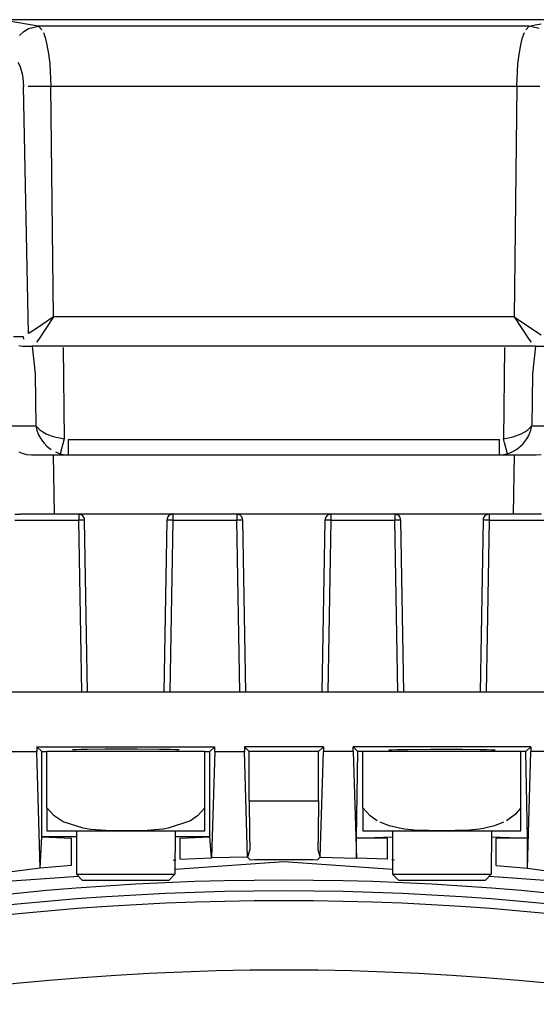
# Model space of a CAD drawing. Header units: millimetres. Extents: x -1049 to -568, y -149 to 570.
# Tile 33 of 44: x -801 to -775, y 197 to 247. Entities that reach past the tile are written whole.
import ezdxf

# ---------------------------------------------------------------- set-up
doc = ezdxf.new("R2010")
doc.units = ezdxf.units.MM

# ---------------------------------------------------------------- blocks, each defined once
blk = doc.blocks.new('Stufenlinse__6', base_point=(-924.479, -70.984))
at = {"color": 7, "linetype": 'Continuous'}
blk.add_circle((-787.479, 66.016), 132.472, dxfattribs=at)
blk.add_arc((-787.479, 66.016), 137, 49.00569, 130.99431, dxfattribs=at)
at = {"color": 1, "linetype": 'Continuous'}
for radius in [136.456, 135.963]:
    blk.add_arc((-787.479, 66.016), radius, 48.91164, 131.08836, dxfattribs=at)
blk = doc.blocks.new('Kalibbriereinheit__7', base_point=(-924.479, -70.984))
blk.add_blockref('Stufenlinse__6', (-924.479, -70.984))
blk = doc.blocks.new('Elektronikeinheit_kpl___8', base_point=(-924.479, -70.984))
blk.add_blockref('Kalibbriereinheit__7', (-924.479, -70.984))
blk = doc.blocks.new('Linsengehaeuse__21', base_point=(-945.598, -92.103))
at = {"color": 7, "linetype": 'Continuous'}
for p, q in [((-764.979, 212.516), (-809.979, 212.516)), ((-799.978, 209.765), (-799.729, 209.516)), ((-799.978, 209.765), (-799.978, 209.516)), ((-799.978, 209.765), (-790.98, 209.765)), ((-797.988, 209.61), (-798.173, 209.6)), ((-797.74, 209.617), (-797.988, 209.61)), ((-797.417, 209.624), (-797.74, 209.617)), ((-796.52, 209.634), (-797.417, 209.624)), ((-794.897, 209.637), (-796.52, 209.634)), ((-793.774, 209.628), (-794.897, 209.637)), ((-793.218, 209.617), (-793.774, 209.628)), ((-792.938, 209.608), (-793.218, 209.617)), ((-792.785, 209.6), (-792.938, 209.608)), ((-791.229, 209.516), (-790.98, 209.765)), ((-790.98, 209.516), (-790.98, 209.765)), ((-789.478, 209.765), (-789.478, 209.516)), ((-785.48, 209.765), (-789.478, 209.765)), ((-789.478, 209.765), (-789.229, 209.516)), ((-785.48, 209.765), (-785.729, 209.516)), ((-785.48, 209.765), (-785.48, 209.516)), ((-783.978, 209.516), (-783.978, 209.765)), ((-774.98, 209.765), (-783.978, 209.765)), ((-783.729, 209.516), (-783.978, 209.765)), ((-782.173, 209.6), (-782.021, 209.608)), ((-782.021, 209.608), (-781.74, 209.617)), ((-781.74, 209.617), (-781.184, 209.628)), ((-781.184, 209.628), (-780.061, 209.637)), ((-780.061, 209.637), (-778.439, 209.634)), ((-778.439, 209.634), (-777.541, 209.624)), ((-777.541, 209.624), (-777.218, 209.617)), ((-777.218, 209.617), (-776.97, 209.61)), ((-776.97, 209.61), (-776.785, 209.6)), ((-774.98, 209.765), (-775.229, 209.516)), ((-774.98, 209.765), (-774.98, 209.516)), ((-801.52, 209.516), (-799.978, 209.516)), ((-799.803, 203.622), (-799.978, 209.516)), ((-799.729, 209.516), (-799.479, 209.516)), ((-799.729, 205.216), (-799.729, 209.516)), ((-791.479, 209.516), (-791.229, 209.516)), ((-791.229, 205.216), (-791.229, 209.516)), ((-790.98, 209.516), (-791.139, 204.14)), ((-790.98, 209.516), (-789.478, 209.516)), ((-789.321, 204.178), (-789.478, 209.516)), ((-785.729, 209.516), (-789.229, 209.516)), ((-789.229, 207.036), (-789.229, 209.516)), ((-785.729, 207.036), (-785.729, 209.516)), ((-785.638, 204.178), (-785.48, 209.516)), ((-783.978, 209.516), (-785.48, 209.516)), ((-783.978, 209.516), (-783.803, 204.124)), ((-783.803, 205.142), (-783.729, 209.516)), ((-783.479, 209.516), (-783.729, 209.516)), ((-775.229, 209.516), (-775.479, 209.516)), ((-775.155, 205.142), (-775.229, 209.516)), ((-775.155, 203.622), (-774.98, 209.516)), ((-773.439, 209.516), (-774.98, 209.516)), ((-789.229, 207.036), (-789.221, 205.387)), ((-785.729, 207.036), (-785.738, 205.387)), ((-799.803, 203.622), (-799.729, 205.216)), ((-799.729, 205.216), (-798.229, 205.142)), ((-797.979, 205.216), (-799.729, 205.216)), ((-798.229, 203.754), (-798.229, 205.142)), ((-791.229, 205.216), (-792.979, 205.216)), ((-792.729, 205.142), (-791.229, 205.216)), ((-792.729, 204.073), (-792.729, 205.142)), ((-791.139, 204.14), (-791.229, 205.216)), ((-789.221, 205.387), (-789.206, 204.562)), ((-785.738, 205.387), (-785.752, 204.562)), ((-783.803, 205.142), (-781.979, 205.216)), ((-782.229, 205.142), (-783.803, 205.142)), ((-783.803, 204.124), (-783.803, 205.142)), ((-782.229, 204.073), (-782.229, 205.142)), ((-776.979, 205.216), (-775.155, 205.142)), ((-775.155, 205.142), (-776.729, 205.142)), ((-776.729, 203.754), (-776.729, 205.142)), ((-775.155, 203.622), (-775.155, 205.142)), ((-792.729, 204.073), (-791.139, 204.14)), ((-789.321, 204.178), (-791.139, 204.14)), ((-789.206, 204.562), (-789.321, 204.178)), ((-789.321, 204.178), (-789.178, 204.037)), ((-789.321, 204.178), (-789.178, 204.037)), ((-785.638, 204.178), (-785.781, 204.037)), ((-785.638, 204.178), (-785.781, 204.037)), ((-785.752, 204.562), (-785.638, 204.178)), ((-785.638, 204.178), (-783.803, 204.124)), ((-782.229, 204.073), (-783.803, 204.124)), ((-799.803, 203.622), (-801.763, 203.363)), ((-798.229, 203.754), (-799.803, 203.622)), ((-793.077, 204.036), (-792.938, 204.047)), ((-787.479, 203.946), (-792.979, 203.553)), ((-781.979, 203.553), (-787.479, 203.946)), ((-781.881, 204.036), (-782.02, 204.047)), ((-776.729, 203.754), (-775.155, 203.622)), ((-775.155, 203.622), (-773.195, 203.363)), ((-797.866, 203.203), (-807.109, 202.542)), ((-767.85, 202.542), (-777.092, 203.203))]:
    blk.add_line(p, q, dxfattribs=at)
at = {"color": 1, "linetype": 'Continuous'}
blk.add_line((-789.229, 207.036), (-785.729, 207.036), dxfattribs=at)
blk.add_arc((-787.479, 66.016), 138.031, 89.29493, 90.70507, dxfattribs=at)
blk = doc.blocks.new('Lagerbock__32', base_point=(-807.979, 212.516))
at = {"color": 7, "linetype": 'Continuous'}
for p, q in [((-801.097, 221.516), (-800.805, 221.516)), ((-797.409, 212.516), (-797.561, 221.221)), ((-793.397, 221.221), (-793.549, 212.516)), ((-789.409, 212.516), (-789.561, 221.221)), ((-785.397, 221.221), (-785.549, 212.516)), ((-781.409, 212.516), (-781.561, 221.221)), ((-777.397, 221.221), (-777.549, 212.516))]:
    blk.add_line(p, q, dxfattribs=at)
at = {"color": 1, "linetype": 'Continuous'}
for p, q in [((-797.861, 221.516), (-797.861, 221.221)), ((-793.097, 221.516), (-793.097, 221.221)), ((-789.861, 221.516), (-789.861, 221.221)), ((-785.097, 221.516), (-785.097, 221.221)), ((-781.861, 221.516), (-781.861, 221.221)), ((-777.097, 221.516), (-777.097, 221.221)), ((-801.097, 221.221), (-797.861, 221.221)), ((-797.709, 212.516), (-797.861, 221.221)), ((-793.097, 221.221), (-793.249, 212.516)), ((-793.097, 221.221), (-789.861, 221.221)), ((-789.709, 212.516), (-789.861, 221.221)), ((-785.097, 221.221), (-785.249, 212.516)), ((-785.097, 221.221), (-781.861, 221.221)), ((-781.709, 212.516), (-781.861, 221.221)), ((-777.097, 221.221), (-777.249, 212.516)), ((-777.097, 221.221), (-773.861, 221.221))]:
    blk.add_line(p, q, dxfattribs=at)
at = {"color": 7, "linetype": 'Continuous'}
for centre, start, end in [((-797.859, 221.218), 0.4978, 90.5022), ((-793.1, 221.218), 89.4978, 179.5022), ((-789.859, 221.218), 0.4978, 90.5022), ((-785.1, 221.218), 89.4978, 179.5022), ((-781.859, 221.218), 0.4978, 90.5022), ((-777.1, 221.218), 89.4978, 179.5022)]:
    blk.add_arc(centre, 0.297, start, end, dxfattribs=at)
at = {"color": 1, "linetype": 'Continuous'}
for points in [[(-797.561, 221.221), (-797.57, 221.221), (-797.633, 221.222), (-797.774, 221.222), (-797.861, 221.221)], [(-793.097, 221.221), (-793.184, 221.222), (-793.325, 221.222), (-793.388, 221.221), (-793.397, 221.221)], [(-789.561, 221.221), (-789.57, 221.221), (-789.633, 221.222), (-789.774, 221.222), (-789.861, 221.221)], [(-785.097, 221.221), (-785.184, 221.222), (-785.325, 221.222), (-785.388, 221.221), (-785.397, 221.221)], [(-781.561, 221.221), (-781.57, 221.221), (-781.633, 221.222), (-781.774, 221.222), (-781.861, 221.221)], [(-777.097, 221.221), (-777.184, 221.222), (-777.325, 221.222), (-777.388, 221.221), (-777.397, 221.221)]]:
    blk.add_spline(points, degree=3, dxfattribs=at)
blk = doc.blocks.new('Torsicherung__33', base_point=(-808.918, 221.516))
at = {"color": 7, "linetype": 'Continuous'}
for p, q in [((-772.248, 246.516), (-802.71, 246.516)), ((-800.888, 230.046), (-800.704, 230.016)), ((-800.704, 230.016), (-800.212, 230.016)), ((-774.747, 230.016), (-800.212, 230.016)), ((-774.747, 230.016), (-774.254, 230.016)), ((-800.725, 224.599), (-800.503, 224.538)), ((-800.503, 224.538), (-800.255, 224.516)), ((-800.255, 224.516), (-798.386, 224.516)), ((-798.647, 224.539), (-798.386, 224.516)), ((-798.386, 224.516), (-776.572, 224.516)), ((-776.572, 224.516), (-776.365, 224.53)), ((-776.572, 224.516), (-774.905, 224.516)), ((-774.905, 224.516), (-774.703, 224.516)), ((-774.703, 224.516), (-774.455, 224.538)), ((-800.524, 221.516), (-800.805, 221.516)), ((-799.08, 221.516), (-800.524, 221.516)), ((-775.878, 221.516), (-799.08, 221.516)), ((-774.435, 221.516), (-775.878, 221.516))]:
    blk.add_line(p, q, dxfattribs=at)
at = {"color": 1, "linetype": 'Continuous'}
for p, q in [((-799.89, 246.186), (-801.4, 246.435)), ((-800.86, 245.722), (-800.641, 245.92)), ((-800.641, 245.92), (-800.395, 246.065)), ((-800.395, 246.065), (-799.89, 246.186)), ((-799.89, 246.186), (-799.719, 246.005)), ((-775.068, 246.186), (-799.89, 246.186)), ((-775.239, 246.004), (-775.068, 246.186)), ((-775.068, 246.186), (-774.758, 246.248)), ((-774.564, 246.065), (-775.068, 246.186)), ((-774.758, 246.248), (-774.453, 246.304)), ((-799.65, 245.862), (-799.561, 245.61)), ((-799.561, 245.61), (-799.502, 245.39)), ((-799.502, 245.39), (-799.468, 245.237)), ((-775.491, 245.237), (-775.456, 245.39)), ((-775.456, 245.39), (-775.398, 245.609)), ((-775.398, 245.609), (-775.309, 245.862)), ((-799.468, 245.237), (-799.389, 244.788)), ((-775.574, 244.756), (-775.491, 245.237)), ((-799.389, 244.788), (-799.329, 244.277)), ((-775.63, 244.277), (-775.574, 244.756)), ((-800.939, 244.377), (-800.845, 244.191)), ((-800.845, 244.191), (-800.765, 243.966)), ((-800.765, 243.966), (-800.703, 243.711)), ((-799.329, 244.277), (-799.274, 243.145)), ((-775.684, 243.145), (-775.63, 244.277)), ((-800.703, 243.711), (-800.681, 243.574)), ((-800.681, 243.574), (-800.648, 243.145)), ((-800.402, 230.65), (-800.648, 243.145)), ((-800.095, 243.14), (-800.425, 243.141)), ((-799.274, 243.145), (-800.095, 243.14)), ((-799.141, 231.49), (-799.274, 243.145)), ((-775.684, 243.145), (-799.274, 243.145)), ((-775.684, 243.145), (-775.818, 231.49)), ((-775.265, 243.141), (-775.684, 243.145)), ((-774.533, 243.141), (-775.265, 243.141)), ((-799.141, 231.49), (-800.104, 230.845)), ((-799.141, 231.49), (-799.884, 230.371)), ((-775.818, 231.49), (-799.141, 231.49)), ((-775.818, 231.49), (-775.075, 230.371)), ((-775.818, 231.49), (-775.003, 230.944)), ((-801.166, 230.507), (-800.671, 230.507)), ((-800.671, 230.507), (-800.651, 230.371)), ((-800.104, 230.845), (-800.402, 230.65)), ((-775.003, 230.944), (-774.453, 230.583)), ((-800.212, 230.016), (-800.067, 228.614)), ((-799.884, 230.371), (-799.988, 230.217)), ((-775.075, 230.371), (-774.97, 230.217)), ((-774.747, 230.016), (-774.892, 228.614)), ((-798.649, 229.944), (-798.59, 225.329)), ((-776.309, 229.944), (-776.369, 225.329)), ((-800.067, 228.614), (-800.033, 225.99)), ((-774.892, 228.614), (-774.925, 225.99)), ((-801.557, 225.99), (-800.033, 225.99)), ((-800.033, 225.99), (-799.981, 225.76)), ((-800.033, 225.99), (-799.83, 225.776)), ((-775.129, 225.776), (-774.925, 225.99)), ((-774.977, 225.76), (-774.925, 225.99)), ((-774.925, 225.99), (-773.401, 225.99)), ((-799.981, 225.76), (-799.896, 225.536)), ((-799.896, 225.536), (-799.779, 225.322)), ((-799.83, 225.776), (-799.681, 225.675)), ((-799.681, 225.675), (-799.503, 225.581)), ((-799.503, 225.581), (-799.3, 225.497)), ((-799.3, 225.497), (-799.077, 225.426)), ((-775.882, 225.426), (-775.473, 225.573)), ((-775.473, 225.573), (-775.277, 225.675)), ((-775.277, 225.675), (-775.129, 225.776)), ((-775.179, 225.322), (-775.078, 225.503)), ((-775.078, 225.503), (-774.977, 225.76)), ((-799.779, 225.322), (-799.632, 225.122)), ((-799.632, 225.122), (-799.457, 224.943)), ((-799.077, 225.426), (-798.83, 225.374)), ((-798.83, 225.374), (-798.59, 225.329)), ((-798.59, 225.329), (-798.793, 224.572)), ((-798.386, 225.302), (-798.386, 224.516)), ((-798.386, 225.302), (-776.572, 225.302)), ((-776.572, 224.516), (-776.572, 225.302)), ((-776.369, 225.329), (-775.882, 225.426)), ((-776.315, 225.128), (-776.369, 225.329)), ((-776.165, 224.572), (-776.315, 225.128)), ((-775.703, 224.787), (-775.388, 225.053)), ((-775.388, 225.053), (-775.179, 225.322)), ((-800.897, 224.677), (-800.725, 224.599)), ((-799.457, 224.943), (-799.256, 224.787)), ((-799.08, 221.516), (-799.132, 224.516)), ((-799.04, 224.663), (-798.793, 224.572)), ((-798.793, 224.572), (-798.647, 224.539)), ((-776.365, 224.53), (-776.165, 224.572)), ((-776.165, 224.572), (-775.919, 224.663)), ((-775.919, 224.663), (-775.703, 224.787)), ((-775.826, 224.516), (-775.878, 221.516))]:
    blk.add_line(p, q, dxfattribs=at)
blk = doc.blocks.new('Zylinderschraube-H7984-M5x12-8_8-TX25_2__34', base_point=(-781.979, 203.016))
at = {"color": 7, "linetype": 'Continuous'}
for p, q in [((-781.979, 205.516), (-781.979, 203.316)), ((-776.979, 205.516), (-776.994, 203.316)), ((-781.679, 203.016), (-781.979, 203.316)), ((-781.979, 203.316), (-779.913, 203.316)), ((-779.913, 203.316), (-776.994, 203.316)), ((-777.279, 203.016), (-776.994, 203.316)), ((-781.679, 203.016), (-780.068, 203.016)), ((-780.068, 203.016), (-777.279, 203.016))]:
    blk.add_line(p, q, dxfattribs=at)
blk = doc.blocks.new('Zylinderschraube-H7984-M5x12-8_8-TX25_1__35', base_point=(-797.979, 203.016))
at = {"color": 7, "linetype": 'Continuous'}
for p, q in [((-797.979, 205.516), (-797.979, 203.316)), ((-792.979, 205.516), (-792.994, 203.316)), ((-797.679, 203.016), (-797.979, 203.316)), ((-797.979, 203.316), (-795.913, 203.316)), ((-795.913, 203.316), (-792.994, 203.316)), ((-793.279, 203.016), (-792.994, 203.316)), ((-797.679, 203.016), (-796.068, 203.016)), ((-796.068, 203.016), (-793.279, 203.016))]:
    blk.add_line(p, q, dxfattribs=at)
blk = doc.blocks.new('Torsicherung_EZ_kpl__36', base_point=(-808.918, 203.016))
for name, p in [('Torsicherung__33', (-808.918, 221.516)), ('Lagerbock__32', (-807.979, 212.516)), ('Zylinderschraube-H7984-M5x12-8_8-TX25_1__35', (-797.979, 203.016)), ('Zylinderschraube-H7984-M5x12-8_8-TX25_2__34', (-781.979, 203.016))]:
    blk.add_blockref(name, p)
blk = doc.blocks.new('Vierkantmutter-M5-A2_3__37', base_point=(-783.479, 205.516))
at = {"color": 7, "linetype": 'Continuous'}
for p, q in [((-775.479, 209.516), (-783.479, 209.516)), ((-783.479, 206.68), (-783.479, 209.516)), ((-775.479, 206.68), (-775.479, 209.516)), ((-783.105, 206.266), (-783.479, 206.68)), ((-783.479, 206.68), (-783.479, 205.516)), ((-775.479, 206.68), (-775.781, 206.33)), ((-775.479, 205.516), (-775.479, 206.68)), ((-782.749, 206.019), (-783.105, 206.266)), ((-775.781, 206.33), (-776.209, 206.019)), ((-782.143, 205.762), (-782.602, 205.942)), ((-781.63, 205.639), (-782.143, 205.762)), ((-781.378, 205.6), (-781.63, 205.639)), ((-780.873, 205.55), (-781.378, 205.6)), ((-777.58, 205.6), (-778.086, 205.55)), ((-777.312, 205.642), (-777.58, 205.6)), ((-776.815, 205.762), (-777.312, 205.642)), ((-776.356, 205.942), (-776.815, 205.762)), ((-783.479, 205.516), (-779.479, 205.516)), ((-780.557, 205.533), (-780.873, 205.55)), ((-780.156, 205.521), (-780.557, 205.533)), ((-779.786, 205.517), (-780.156, 205.521)), ((-779.479, 205.516), (-779.786, 205.517)), ((-779.173, 205.517), (-779.479, 205.516)), ((-779.479, 205.516), (-775.479, 205.516)), ((-778.802, 205.521), (-779.173, 205.517)), ((-778.401, 205.533), (-778.802, 205.521)), ((-778.086, 205.55), (-778.401, 205.533))]:
    blk.add_line(p, q, dxfattribs=at)
blk = doc.blocks.new('Vierkantmutter-M5-A2_6__38', base_point=(-799.479, 205.516))
at = {"color": 7, "linetype": 'Continuous'}
for p, q in [((-791.479, 209.516), (-799.479, 209.516)), ((-799.479, 206.68), (-799.479, 209.516)), ((-791.479, 206.68), (-791.479, 209.516)), ((-799.105, 206.266), (-799.479, 206.68)), ((-799.479, 206.68), (-799.479, 205.516)), ((-791.479, 206.68), (-791.854, 206.266)), ((-791.479, 205.516), (-791.479, 206.68)), ((-798.655, 205.968), (-799.105, 206.266)), ((-791.854, 206.266), (-792.209, 206.019)), ((-797.63, 205.639), (-798.655, 205.968)), ((-797.258, 205.585), (-797.63, 205.639)), ((-796.495, 205.531), (-797.258, 205.585)), ((-793.58, 205.6), (-794.401, 205.533)), ((-793.328, 205.639), (-793.58, 205.6)), ((-792.209, 206.019), (-793.328, 205.639)), ((-799.479, 205.516), (-795.479, 205.516)), ((-795.818, 205.517), (-796.495, 205.531)), ((-795.479, 205.516), (-795.818, 205.517)), ((-795.141, 205.517), (-795.479, 205.516)), ((-795.479, 205.516), (-791.479, 205.516)), ((-794.401, 205.533), (-795.141, 205.517))]:
    blk.add_line(p, q, dxfattribs=at)
blk = doc.blocks.new('Linsengehaeuse_kpl_-Mot-L4_0006142__50', base_point=(-966.579, -120.076))
for name, p in [('Torsicherung_EZ_kpl__36', (-808.918, 203.016)), ('Linsengehaeuse__21', (-945.598, -92.103)), ('Vierkantmutter-M5-A2_6__38', (-799.479, 205.516)), ('Vierkantmutter-M5-A2_3__37', (-783.479, 205.516))]:
    blk.add_blockref(name, p)
blk = doc.blocks.new('Linsengehaeuse__51', base_point=(-945.598, -92.103))
at = {"color": 7, "linetype": 'Continuous'}
for p, q in [((-764.979, 212.516), (-809.979, 212.516)), ((-799.978, 209.765), (-799.729, 209.516)), ((-799.978, 209.765), (-799.978, 209.516)), ((-799.978, 209.765), (-790.98, 209.765)), ((-797.988, 209.61), (-798.173, 209.6)), ((-797.74, 209.617), (-797.988, 209.61)), ((-797.417, 209.624), (-797.74, 209.617)), ((-796.52, 209.634), (-797.417, 209.624)), ((-794.897, 209.637), (-796.52, 209.634)), ((-793.774, 209.628), (-794.897, 209.637)), ((-793.218, 209.617), (-793.774, 209.628)), ((-792.938, 209.608), (-793.218, 209.617)), ((-792.785, 209.6), (-792.938, 209.608)), ((-791.229, 209.516), (-790.98, 209.765)), ((-790.98, 209.516), (-790.98, 209.765)), ((-789.478, 209.765), (-789.478, 209.516)), ((-785.48, 209.765), (-789.478, 209.765)), ((-789.478, 209.765), (-789.229, 209.516)), ((-785.48, 209.765), (-785.729, 209.516)), ((-785.48, 209.765), (-785.48, 209.516)), ((-783.978, 209.516), (-783.978, 209.765)), ((-774.98, 209.765), (-783.978, 209.765)), ((-783.729, 209.516), (-783.978, 209.765)), ((-782.173, 209.6), (-782.021, 209.608)), ((-782.021, 209.608), (-781.74, 209.617)), ((-781.74, 209.617), (-781.184, 209.628)), ((-781.184, 209.628), (-780.061, 209.637)), ((-780.061, 209.637), (-778.439, 209.634)), ((-778.439, 209.634), (-777.541, 209.624)), ((-777.541, 209.624), (-777.218, 209.617)), ((-777.218, 209.617), (-776.97, 209.61)), ((-776.97, 209.61), (-776.785, 209.6)), ((-774.98, 209.765), (-775.229, 209.516)), ((-774.98, 209.765), (-774.98, 209.516)), ((-801.52, 209.516), (-799.978, 209.516)), ((-799.803, 203.622), (-799.978, 209.516)), ((-799.729, 209.516), (-799.479, 209.516)), ((-799.729, 205.216), (-799.729, 209.516)), ((-791.479, 209.516), (-791.229, 209.516)), ((-791.229, 205.216), (-791.229, 209.516)), ((-790.98, 209.516), (-791.139, 204.14)), ((-790.98, 209.516), (-789.478, 209.516)), ((-789.321, 204.178), (-789.478, 209.516)), ((-785.729, 209.516), (-789.229, 209.516)), ((-789.229, 207.036), (-789.229, 209.516)), ((-785.729, 207.036), (-785.729, 209.516)), ((-785.638, 204.178), (-785.48, 209.516)), ((-783.978, 209.516), (-785.48, 209.516)), ((-783.978, 209.516), (-783.803, 204.124)), ((-783.803, 205.142), (-783.729, 209.516)), ((-783.479, 209.516), (-783.729, 209.516)), ((-775.229, 209.516), (-775.479, 209.516)), ((-775.155, 205.142), (-775.229, 209.516)), ((-775.155, 203.622), (-774.98, 209.516)), ((-773.439, 209.516), (-774.98, 209.516)), ((-789.229, 207.036), (-789.221, 205.387)), ((-785.729, 207.036), (-785.738, 205.387)), ((-799.803, 203.622), (-799.729, 205.216)), ((-799.729, 205.216), (-798.229, 205.142)), ((-797.979, 205.216), (-799.729, 205.216)), ((-798.229, 203.754), (-798.229, 205.142)), ((-791.229, 205.216), (-792.979, 205.216)), ((-792.729, 205.142), (-791.229, 205.216)), ((-792.729, 204.073), (-792.729, 205.142)), ((-791.139, 204.14), (-791.229, 205.216)), ((-789.221, 205.387), (-789.206, 204.562)), ((-785.738, 205.387), (-785.752, 204.562)), ((-783.803, 205.142), (-781.979, 205.216)), ((-782.229, 205.142), (-783.803, 205.142)), ((-783.803, 204.124), (-783.803, 205.142)), ((-782.229, 204.073), (-782.229, 205.142)), ((-776.979, 205.216), (-775.155, 205.142)), ((-775.155, 205.142), (-776.729, 205.142)), ((-776.729, 203.754), (-776.729, 205.142)), ((-775.155, 203.622), (-775.155, 205.142)), ((-792.729, 204.073), (-791.139, 204.14)), ((-789.321, 204.178), (-791.139, 204.14)), ((-789.206, 204.562), (-789.321, 204.178)), ((-789.321, 204.178), (-789.178, 204.037)), ((-789.321, 204.178), (-789.178, 204.037)), ((-785.638, 204.178), (-785.781, 204.037)), ((-785.638, 204.178), (-785.781, 204.037)), ((-785.752, 204.562), (-785.638, 204.178)), ((-785.638, 204.178), (-783.803, 204.124)), ((-782.229, 204.073), (-783.803, 204.124)), ((-799.803, 203.622), (-801.763, 203.363)), ((-798.229, 203.754), (-799.803, 203.622)), ((-793.077, 204.036), (-792.938, 204.047)), ((-787.479, 203.946), (-792.979, 203.553)), ((-781.979, 203.553), (-787.479, 203.946)), ((-781.881, 204.036), (-782.02, 204.047)), ((-776.729, 203.754), (-775.155, 203.622)), ((-775.155, 203.622), (-773.195, 203.363)), ((-797.866, 203.203), (-807.109, 202.542)), ((-767.85, 202.542), (-777.092, 203.203))]:
    blk.add_line(p, q, dxfattribs=at)
at = {"color": 1, "linetype": 'Continuous'}
blk.add_line((-789.229, 207.036), (-785.729, 207.036), dxfattribs=at)
blk.add_arc((-787.479, 66.016), 138.031, 89.29493, 90.70507, dxfattribs=at)
blk = doc.blocks.new('Torsicherung__52', base_point=(-808.918, 221.516))
at = {"color": 7, "linetype": 'Continuous'}
for p, q in [((-772.248, 246.516), (-802.71, 246.516)), ((-800.888, 230.046), (-800.704, 230.016)), ((-800.704, 230.016), (-800.212, 230.016)), ((-774.747, 230.016), (-800.212, 230.016)), ((-774.747, 230.016), (-774.254, 230.016)), ((-800.725, 224.599), (-800.503, 224.538)), ((-800.503, 224.538), (-800.255, 224.516)), ((-800.255, 224.516), (-798.386, 224.516)), ((-798.647, 224.539), (-798.386, 224.516)), ((-798.386, 224.516), (-776.572, 224.516)), ((-776.572, 224.516), (-776.365, 224.53)), ((-776.572, 224.516), (-774.905, 224.516)), ((-774.905, 224.516), (-774.703, 224.516)), ((-774.703, 224.516), (-774.455, 224.538)), ((-800.524, 221.516), (-800.805, 221.516)), ((-799.08, 221.516), (-800.524, 221.516)), ((-775.878, 221.516), (-799.08, 221.516)), ((-774.435, 221.516), (-775.878, 221.516))]:
    blk.add_line(p, q, dxfattribs=at)
at = {"color": 1, "linetype": 'Continuous'}
for p, q in [((-799.89, 246.186), (-801.4, 246.435)), ((-800.86, 245.722), (-800.641, 245.92)), ((-800.641, 245.92), (-800.395, 246.065)), ((-800.395, 246.065), (-799.89, 246.186)), ((-799.89, 246.186), (-799.719, 246.005)), ((-775.068, 246.186), (-799.89, 246.186)), ((-775.239, 246.004), (-775.068, 246.186)), ((-775.068, 246.186), (-774.758, 246.248)), ((-774.564, 246.065), (-775.068, 246.186)), ((-774.758, 246.248), (-774.453, 246.304)), ((-799.65, 245.862), (-799.561, 245.61)), ((-799.561, 245.61), (-799.502, 245.39)), ((-799.502, 245.39), (-799.468, 245.237)), ((-775.491, 245.237), (-775.456, 245.39)), ((-775.456, 245.39), (-775.398, 245.609)), ((-775.398, 245.609), (-775.309, 245.862)), ((-799.468, 245.237), (-799.389, 244.788)), ((-775.574, 244.756), (-775.491, 245.237)), ((-799.389, 244.788), (-799.329, 244.277)), ((-775.63, 244.277), (-775.574, 244.756)), ((-800.939, 244.377), (-800.845, 244.191)), ((-800.845, 244.191), (-800.765, 243.966)), ((-800.765, 243.966), (-800.703, 243.711)), ((-799.329, 244.277), (-799.274, 243.145)), ((-775.684, 243.145), (-775.63, 244.277)), ((-800.703, 243.711), (-800.681, 243.574)), ((-800.681, 243.574), (-800.648, 243.145)), ((-800.402, 230.65), (-800.648, 243.145)), ((-800.095, 243.14), (-800.425, 243.141)), ((-799.274, 243.145), (-800.095, 243.14)), ((-799.141, 231.49), (-799.274, 243.145)), ((-775.684, 243.145), (-799.274, 243.145)), ((-775.684, 243.145), (-775.818, 231.49)), ((-775.265, 243.141), (-775.684, 243.145)), ((-774.533, 243.141), (-775.265, 243.141)), ((-799.141, 231.49), (-800.104, 230.845)), ((-799.141, 231.49), (-799.884, 230.371)), ((-775.818, 231.49), (-799.141, 231.49)), ((-775.818, 231.49), (-775.075, 230.371)), ((-775.818, 231.49), (-775.003, 230.944)), ((-801.166, 230.507), (-800.671, 230.507)), ((-800.671, 230.507), (-800.651, 230.371)), ((-800.104, 230.845), (-800.402, 230.65)), ((-775.003, 230.944), (-774.453, 230.583)), ((-800.212, 230.016), (-800.067, 228.614)), ((-799.884, 230.371), (-799.988, 230.217)), ((-775.075, 230.371), (-774.97, 230.217)), ((-774.747, 230.016), (-774.892, 228.614)), ((-798.649, 229.944), (-798.59, 225.329)), ((-776.309, 229.944), (-776.369, 225.329)), ((-800.067, 228.614), (-800.033, 225.99)), ((-774.892, 228.614), (-774.925, 225.99)), ((-801.557, 225.99), (-800.033, 225.99)), ((-800.033, 225.99), (-799.981, 225.76)), ((-800.033, 225.99), (-799.83, 225.776)), ((-775.129, 225.776), (-774.925, 225.99)), ((-774.977, 225.76), (-774.925, 225.99)), ((-774.925, 225.99), (-773.401, 225.99)), ((-799.981, 225.76), (-799.896, 225.536)), ((-799.896, 225.536), (-799.779, 225.322)), ((-799.83, 225.776), (-799.681, 225.675)), ((-799.681, 225.675), (-799.503, 225.581)), ((-799.503, 225.581), (-799.3, 225.497)), ((-799.3, 225.497), (-799.077, 225.426)), ((-775.882, 225.426), (-775.473, 225.573)), ((-775.473, 225.573), (-775.277, 225.675)), ((-775.277, 225.675), (-775.129, 225.776)), ((-775.179, 225.322), (-775.078, 225.503)), ((-775.078, 225.503), (-774.977, 225.76)), ((-799.779, 225.322), (-799.632, 225.122)), ((-799.632, 225.122), (-799.457, 224.943)), ((-799.077, 225.426), (-798.83, 225.374)), ((-798.83, 225.374), (-798.59, 225.329)), ((-798.59, 225.329), (-798.793, 224.572)), ((-798.386, 225.302), (-798.386, 224.516)), ((-798.386, 225.302), (-776.572, 225.302)), ((-776.572, 224.516), (-776.572, 225.302)), ((-776.369, 225.329), (-775.882, 225.426)), ((-776.315, 225.128), (-776.369, 225.329)), ((-776.165, 224.572), (-776.315, 225.128)), ((-775.703, 224.787), (-775.388, 225.053)), ((-775.388, 225.053), (-775.179, 225.322)), ((-800.897, 224.677), (-800.725, 224.599)), ((-799.457, 224.943), (-799.256, 224.787)), ((-799.08, 221.516), (-799.132, 224.516)), ((-799.04, 224.663), (-798.793, 224.572)), ((-798.793, 224.572), (-798.647, 224.539)), ((-776.365, 224.53), (-776.165, 224.572)), ((-776.165, 224.572), (-775.919, 224.663)), ((-775.919, 224.663), (-775.703, 224.787)), ((-775.826, 224.516), (-775.878, 221.516))]:
    blk.add_line(p, q, dxfattribs=at)
blk = doc.blocks.new('Lagerbock__53', base_point=(-807.979, 212.516))
at = {"color": 7, "linetype": 'Continuous'}
for p, q in [((-801.097, 221.516), (-800.805, 221.516)), ((-797.409, 212.516), (-797.561, 221.221)), ((-793.397, 221.221), (-793.549, 212.516)), ((-789.409, 212.516), (-789.561, 221.221)), ((-785.397, 221.221), (-785.549, 212.516)), ((-781.409, 212.516), (-781.561, 221.221)), ((-777.397, 221.221), (-777.549, 212.516))]:
    blk.add_line(p, q, dxfattribs=at)
at = {"color": 1, "linetype": 'Continuous'}
for p, q in [((-797.861, 221.516), (-797.861, 221.221)), ((-793.097, 221.516), (-793.097, 221.221)), ((-789.861, 221.516), (-789.861, 221.221)), ((-785.097, 221.516), (-785.097, 221.221)), ((-781.861, 221.516), (-781.861, 221.221)), ((-777.097, 221.516), (-777.097, 221.221)), ((-801.097, 221.221), (-797.861, 221.221)), ((-797.709, 212.516), (-797.861, 221.221)), ((-793.097, 221.221), (-793.249, 212.516)), ((-793.097, 221.221), (-789.861, 221.221)), ((-789.709, 212.516), (-789.861, 221.221)), ((-785.097, 221.221), (-785.249, 212.516)), ((-785.097, 221.221), (-781.861, 221.221)), ((-781.709, 212.516), (-781.861, 221.221)), ((-777.097, 221.221), (-777.249, 212.516)), ((-777.097, 221.221), (-773.861, 221.221))]:
    blk.add_line(p, q, dxfattribs=at)
at = {"color": 7, "linetype": 'Continuous'}
for centre, start, end in [((-797.859, 221.218), 0.4978, 90.5022), ((-793.1, 221.218), 89.4978, 179.5022), ((-789.859, 221.218), 0.4978, 90.5022), ((-785.1, 221.218), 89.4978, 179.5022), ((-781.859, 221.218), 0.4978, 90.5022), ((-777.1, 221.218), 89.4978, 179.5022)]:
    blk.add_arc(centre, 0.297, start, end, dxfattribs=at)
at = {"color": 1, "linetype": 'Continuous'}
for points in [[(-797.561, 221.221), (-797.57, 221.221), (-797.633, 221.222), (-797.774, 221.222), (-797.861, 221.221)], [(-793.097, 221.221), (-793.184, 221.222), (-793.325, 221.222), (-793.388, 221.221), (-793.397, 221.221)], [(-789.561, 221.221), (-789.57, 221.221), (-789.633, 221.222), (-789.774, 221.222), (-789.861, 221.221)], [(-785.097, 221.221), (-785.184, 221.222), (-785.325, 221.222), (-785.388, 221.221), (-785.397, 221.221)], [(-781.561, 221.221), (-781.57, 221.221), (-781.633, 221.222), (-781.774, 221.222), (-781.861, 221.221)], [(-777.097, 221.221), (-777.184, 221.222), (-777.325, 221.222), (-777.388, 221.221), (-777.397, 221.221)]]:
    blk.add_spline(points, degree=3, dxfattribs=at)
blk = doc.blocks.new('Zylinderschraube-H7984-M5x12-8_8-TX25_1__54', base_point=(-797.979, 203.016))
at = {"color": 7, "linetype": 'Continuous'}
for p, q in [((-797.979, 205.516), (-797.979, 203.316)), ((-792.979, 205.516), (-792.994, 203.316)), ((-797.679, 203.016), (-797.979, 203.316)), ((-797.979, 203.316), (-795.913, 203.316)), ((-795.913, 203.316), (-792.994, 203.316)), ((-793.279, 203.016), (-792.994, 203.316)), ((-797.679, 203.016), (-796.068, 203.016)), ((-796.068, 203.016), (-793.279, 203.016))]:
    blk.add_line(p, q, dxfattribs=at)
blk = doc.blocks.new('Zylinderschraube-H7984-M5x12-8_8-TX25_2__55', base_point=(-781.979, 203.016))
at = {"color": 7, "linetype": 'Continuous'}
for p, q in [((-781.979, 205.516), (-781.979, 203.316)), ((-776.979, 205.516), (-776.994, 203.316)), ((-781.679, 203.016), (-781.979, 203.316)), ((-781.979, 203.316), (-779.913, 203.316)), ((-779.913, 203.316), (-776.994, 203.316)), ((-777.279, 203.016), (-776.994, 203.316)), ((-781.679, 203.016), (-780.068, 203.016)), ((-780.068, 203.016), (-777.279, 203.016))]:
    blk.add_line(p, q, dxfattribs=at)
blk = doc.blocks.new('Torsicherung_EZ_kpl__56', base_point=(-808.918, 203.016))
for name, p in [('Torsicherung__52', (-808.918, 221.516)), ('Lagerbock__53', (-807.979, 212.516)), ('Zylinderschraube-H7984-M5x12-8_8-TX25_1__54', (-797.979, 203.016)), ('Zylinderschraube-H7984-M5x12-8_8-TX25_2__55', (-781.979, 203.016))]:
    blk.add_blockref(name, p)
blk = doc.blocks.new('Vierkantmutter-M5-A2_3__67', base_point=(-783.479, 205.516))
at = {"color": 7, "linetype": 'Continuous'}
for p, q in [((-775.479, 209.516), (-783.479, 209.516)), ((-783.479, 206.68), (-783.479, 209.516)), ((-775.479, 206.68), (-775.479, 209.516)), ((-783.105, 206.266), (-783.479, 206.68)), ((-783.479, 206.68), (-783.479, 205.516)), ((-775.479, 206.68), (-775.781, 206.33)), ((-775.479, 205.516), (-775.479, 206.68)), ((-782.749, 206.019), (-783.105, 206.266)), ((-775.781, 206.33), (-776.209, 206.019)), ((-782.143, 205.762), (-782.602, 205.942)), ((-781.63, 205.639), (-782.143, 205.762)), ((-781.378, 205.6), (-781.63, 205.639)), ((-780.873, 205.55), (-781.378, 205.6)), ((-777.58, 205.6), (-778.086, 205.55)), ((-777.312, 205.642), (-777.58, 205.6)), ((-776.815, 205.762), (-777.312, 205.642)), ((-776.356, 205.942), (-776.815, 205.762)), ((-783.479, 205.516), (-779.479, 205.516)), ((-780.557, 205.533), (-780.873, 205.55)), ((-780.156, 205.521), (-780.557, 205.533)), ((-779.786, 205.517), (-780.156, 205.521)), ((-779.479, 205.516), (-779.786, 205.517)), ((-779.173, 205.517), (-779.479, 205.516)), ((-779.479, 205.516), (-775.479, 205.516)), ((-778.802, 205.521), (-779.173, 205.517)), ((-778.401, 205.533), (-778.802, 205.521)), ((-778.086, 205.55), (-778.401, 205.533))]:
    blk.add_line(p, q, dxfattribs=at)
blk = doc.blocks.new('Vierkantmutter-M5-A2_6__68', base_point=(-799.479, 205.516))
at = {"color": 7, "linetype": 'Continuous'}
for p, q in [((-791.479, 209.516), (-799.479, 209.516)), ((-799.479, 206.68), (-799.479, 209.516)), ((-791.479, 206.68), (-791.479, 209.516)), ((-799.105, 206.266), (-799.479, 206.68)), ((-799.479, 206.68), (-799.479, 205.516)), ((-791.479, 206.68), (-791.854, 206.266)), ((-791.479, 205.516), (-791.479, 206.68)), ((-798.655, 205.968), (-799.105, 206.266)), ((-791.854, 206.266), (-792.209, 206.019)), ((-797.63, 205.639), (-798.655, 205.968)), ((-797.258, 205.585), (-797.63, 205.639)), ((-796.495, 205.531), (-797.258, 205.585)), ((-793.58, 205.6), (-794.401, 205.533)), ((-793.328, 205.639), (-793.58, 205.6)), ((-792.209, 206.019), (-793.328, 205.639)), ((-799.479, 205.516), (-795.479, 205.516)), ((-795.818, 205.517), (-796.495, 205.531)), ((-795.479, 205.516), (-795.818, 205.517)), ((-795.141, 205.517), (-795.479, 205.516)), ((-795.479, 205.516), (-791.479, 205.516)), ((-794.401, 205.533), (-795.141, 205.517))]:
    blk.add_line(p, q, dxfattribs=at)
blk = doc.blocks.new('Linsengehaeuse_kpl___80', base_point=(-966.579, -120.076))
for name, p in [('Torsicherung_EZ_kpl__56', (-808.918, 203.016)), ('Linsengehaeuse__51', (-945.598, -92.103)), ('Vierkantmutter-M5-A2_6__68', (-799.479, 205.516)), ('Vierkantmutter-M5-A2_3__67', (-783.479, 205.516))]:
    blk.add_blockref(name, p)
blk = doc.blocks.new('Gehaeuse_kpl__81', base_point=(-966.579, -137.985))
for name in ['Linsengehaeuse_kpl_-Mot-L4_0006142__50', 'Linsengehaeuse_kpl___80']:
    blk.add_blockref(name, (-966.579, -120.076))
blk = doc.blocks.new('L10-für-dxf-Internet__113', base_point=(-1048.979, -148.984))
for name, p in [('Gehaeuse_kpl__81', (-966.579, -137.985)), ('Elektronikeinheit_kpl___8', (-924.479, -70.984))]:
    blk.add_blockref(name, p)
blk = doc.blocks.new('VordansA', base_point=(-612, 192))
blk.add_blockref('L10-für-dxf-Internet__113', (-1048.979, -148.984))

msp = doc.modelspace()

# ---------------------------------------------------------------- block references
msp.add_blockref('VordansA', (-612, 192))

doc.saveas('drawing.dxf')
